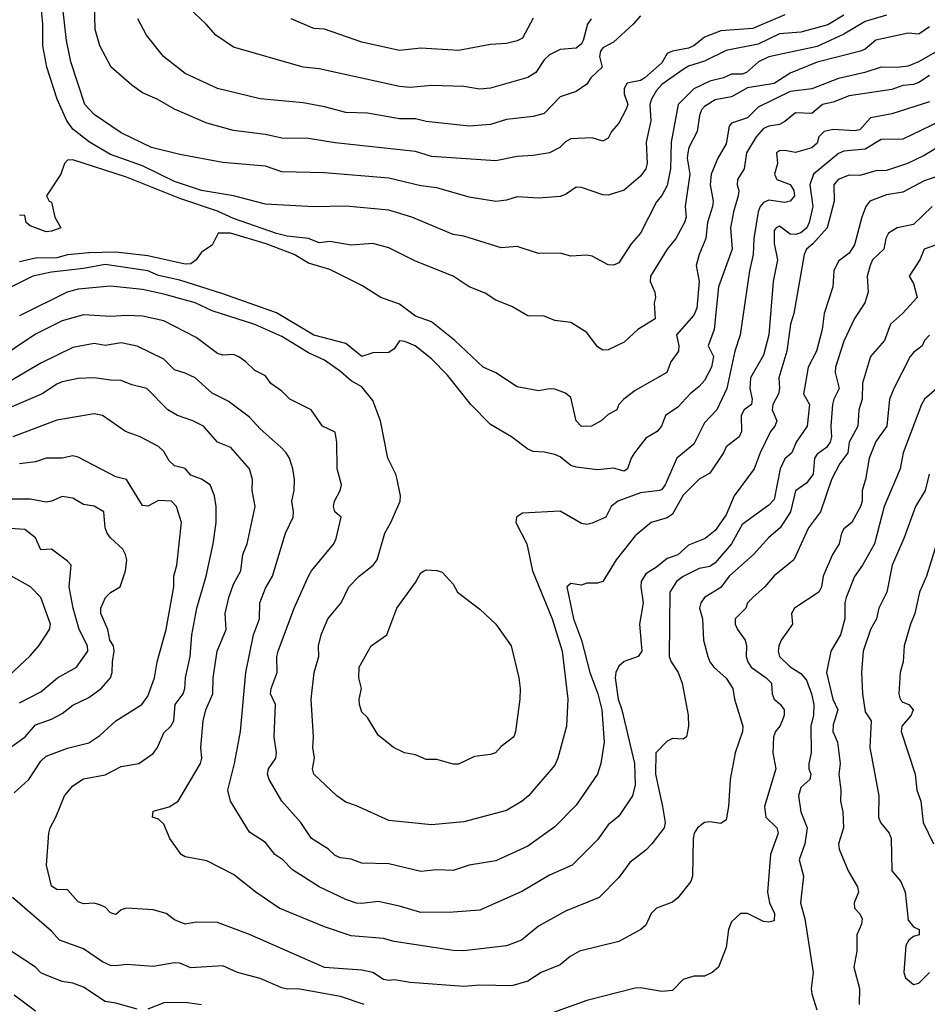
# Model space of a CAD drawing. Header units: metres. Extents: x -46681 to -43747, y -240911 to -237677.
# Tile 72 of 256: x -46290 to -46205, y -240206 to -240115. Entities that reach past the tile are written whole.
import ezdxf

# ---------------------------------------------------------------- set-up
doc = ezdxf.new("R2010")
doc.units = ezdxf.units.M
doc.layers.add('CONTOUR_INDEX', color=1, linetype='Continuous')
doc.layers.add('CONTOUR_INTER', color=3, linetype='Continuous')

msp = doc.modelspace()

# ---------------------------------------------------------------- linework, layer by layer
at = {"layer": 'CONTOUR_INDEX'}
for points, elevation in [([(-46218.095, -240114.133), (-46221.095, -240115.428), (-46224.095, -240115.645), (-46225.595, -240116.209), (-46226.595, -240117.032), (-46227.095, -240117.26), (-46228.595, -240117.529), (-46229.095, -240117.736), (-46229.595, -240118.614), (-46231.174, -240120.02), (-46231.595, -240120.275), (-46232.826, -240120.52), (-46233.11, -240121.02), (-46233.114, -240121.52), (-46232.763, -240122.52), (-46232.949, -240123.02), (-46233.595, -240124.237), (-46234.283, -240125.02), (-46234.595, -240125.654), (-46235.095, -240125.938), (-46236.095, -240125.615), (-46238.095, -240125.719), (-46238.595, -240126), (-46239.111, -240126.52), (-46240.095, -240127.02), (-46241.595, -240127.282), (-46243.095, -240127.373), (-46245.095, -240127.778), (-46251.095, -240127.349), (-46252.595, -240126.887), (-46260.095, -240126.085), (-46262.595, -240125.671), (-46265.095, -240125.65), (-46266.595, -240125.312), (-46269.595, -240124.949), (-46272.095, -240124.252), (-46275.095, -240122.946), (-46276.719, -240122.02), (-46278.095, -240121.415), (-46279.095, -240120.717), (-46281.007, -240119.02), (-46282.085, -240117.02), (-46282.504, -240115.52), (-46282.589, -240113.02)], 150), ([(-46204.595, -240119.793), (-46205.595, -240120.454), (-46206.095, -240120.636), (-46207.095, -240120.74), (-46208.095, -240121.098), (-46212.095, -240121.694), (-46213.595, -240122.275), (-46214.595, -240122.513), (-46215.595, -240123.342), (-46217.095, -240123.289), (-46218.095, -240124.105), (-46218.595, -240124.362), (-46219.595, -240124.519), (-46220.095, -240124.759), (-46220.787, -240125.52), (-46221.679, -240127.02), (-46221.896, -240128.52), (-46222.526, -240129.52), (-46222.552, -240130.02), (-46222.412, -240130.52), (-46222.476, -240131.02), (-46222.913, -240132.52), (-46223.172, -240134.02), (-46223.009, -240136.02), (-46224.29, -240139.52), (-46224.689, -240143.52), (-46225.249, -240145.02), (-46224.766, -240146.02), (-46224.946, -240147.02), (-46225.595, -240148.266), (-46226.095, -240148.839), (-46226.938, -240149.52), (-46228.095, -240150.751), (-46229.247, -240151.52), (-46229.62, -240152.52), (-46230.02, -240153.02), (-46231.095, -240153.642), (-46232.148, -240155.02), (-46232.462, -240155.52), (-46232.811, -240156.52), (-46233.095, -240156.728), (-46234.095, -240156.462), (-46235.595, -240156.591), (-46237.595, -240156.344), (-46238.095, -240156.188), (-46239.095, -240155.381), (-46239.595, -240155.172), (-46240.595, -240154.947), (-46241.595, -240154.898), (-46242.095, -240154.692), (-46243.636, -240153.52), (-46245.595, -240152.372), (-46247.442, -240150.52), (-46249.595, -240147.765), (-46251.095, -240146.257), (-46252.633, -240145.02), (-46253.595, -240144.637), (-46254.095, -240144.57), (-46254.595, -240145.316), (-46255.095, -240145.645), (-46256.595, -240145.672), (-46257.595, -240146.015), (-46259.095, -240144.826), (-46262.095, -240144.048), (-46265.595, -240141.956), (-46270.595, -240140.19), (-46274.595, -240138.903), (-46276.595, -240138.469), (-46277.595, -240138.046), (-46281.595, -240137.433), (-46283.595, -240137.802), (-46286.595, -240138.141), (-46288.329, -240138.52), (-46290.338, -240139.52)], 145), ([(-46204.348, -240132.02), (-46206.095, -240133.694), (-46207.622, -240134.02), (-46208.43, -240134.52), (-46208.682, -240135.02), (-46208.844, -240136.02), (-46209.902, -240137.02), (-46210.119, -240137.52), (-46210.399, -240138.52), (-46210.327, -240140.02), (-46210.645, -240141.02), (-46211.595, -240142.48), (-46212.595, -240144.585), (-46213.361, -240147.02), (-46213.399, -240147.52), (-46213.042, -240149.02), (-46213.536, -240150.02), (-46213.652, -240150.52), (-46213.808, -240152.52), (-46213.741, -240153.52), (-46213.885, -240154.02), (-46214.203, -240154.52), (-46215.095, -240155.157), (-46215.319, -240155.52), (-46215.465, -240157.02), (-46216.095, -240157.85), (-46217.095, -240158.582), (-46217.56, -240160.52), (-46218.555, -240162.02), (-46219.595, -240162.933), (-46221.021, -240164.52), (-46223.29, -240166.52), (-46224.095, -240167.585), (-46225.595, -240168.512), (-46225.95, -240169.02), (-46226.074, -240169.52), (-46225.788, -240170.52), (-46225.685, -240172.52), (-46225.293, -240174.02), (-46225.123, -240174.52), (-46224.748, -240175.02), (-46223.595, -240176.045), (-46222.963, -240177.02), (-46222.796, -240178.02), (-46222.037, -240180.52), (-46222.045, -240181.02), (-46222.727, -240183.02), (-46223.224, -240185.52), (-46223.366, -240188.02), (-46223.595, -240189.29), (-46224.095, -240189.619), (-46225.095, -240189.459), (-46225.595, -240189.531), (-46226.269, -240190.02), (-46226.58, -240190.52), (-46226.665, -240191.02), (-46226.727, -240194.52), (-46226.873, -240195.02), (-46228.095, -240196.559), (-46228.595, -240196.948), (-46230.095, -240197.52), (-46230.595, -240198.008), (-46231.095, -240199.122), (-46231.565, -240199.52), (-46233.595, -240200.639), (-46237.27, -240201.52), (-46238.165, -240202.02), (-46239.095, -240202.801), (-46240.85, -240203.52), (-46242.095, -240204.343), (-46243.595, -240204.755), (-46246.595, -240204.708), (-46248.095, -240204.834), (-46253.095, -240204.448), (-46254.595, -240204.22), (-46255.095, -240204.279), (-46255.595, -240204.174), (-46256.595, -240203.527), (-46257.595, -240203.294), (-46261.095, -240203.051), (-46268.095, -240199.969), (-46271.095, -240198.862), (-46273.095, -240198.814), (-46274.095, -240199.022), (-46275.095, -240198.605), (-46275.9, -240198.02), (-46277.095, -240197.686), (-46279.595, -240197.522), (-46280.095, -240197.689), (-46280.595, -240198.1), (-46281.095, -240197.948), (-46281.595, -240197.417), (-46282.095, -240197.212), (-46282.595, -240197.051), (-46283.595, -240197.112), (-46284.095, -240196.944), (-46285.095, -240195.794), (-46286.095, -240195.766), (-46286.595, -240195.458), (-46287.051, -240193.52), (-46286.841, -240190.52), (-46286.733, -240190.02), (-46286.178, -240189.02), (-46285.383, -240187.02), (-46284.595, -240186.111), (-46283.595, -240185.443), (-46281.595, -240185.086), (-46280.095, -240184.301), (-46278.424, -240184.02), (-46277.095, -240183.084), (-46276.708, -240182.52), (-46276.095, -240181.166), (-46275.437, -240180.52), (-46275.171, -240180.02), (-46275.034, -240178.52), (-46274.298, -240177.52), (-46274.151, -240177.02), (-46274.091, -240176.02), (-46273.658, -240174.02), (-46273.477, -240172.02), (-46273.009, -240169.52), (-46272.159, -240166.52), (-46271.482, -240163.52), (-46271.205, -240161.52), (-46271.22, -240160.02), (-46271.372, -240159.02), (-46271.767, -240158.02), (-46272.595, -240157.484), (-46273.595, -240157.102), (-46274.095, -240156.494), (-46275.095, -240156.238), (-46275.595, -240155.759), (-46276.095, -240154.91), (-46276.595, -240154.42), (-46278.304, -240153.52), (-46279.675, -240153.02), (-46281.816, -240151.52), (-46282.595, -240151.394), (-46286.095, -240151.963), (-46290.198, -240153.52)], 140), ([(-46203.635, -240162.52), (-46204.877, -240166.52), (-46205.516, -240168.02), (-46205.953, -240170.02), (-46206.373, -240171.02), (-46206.945, -240173.02), (-46207.039, -240174.52), (-46207.327, -240175.52), (-46207.452, -240177.52), (-46207.339, -240178.02), (-46207.095, -240178.307), (-46206.509, -240178.52), (-46206.103, -240179.02), (-46206.305, -240179.52), (-46207.187, -240180.52), (-46207.235, -240181.02), (-46205.944, -240185.02), (-46205.762, -240186.52), (-46205.409, -240187.52), (-46205.178, -240189.52), (-46204.225, -240191.52)], 135), ([(-46251.788, -240166.02), (-46251.595, -240165.925), (-46250.595, -240165.99), (-46250.095, -240166.166), (-46249.095, -240167.263), (-46248.671, -240168.02), (-46246.595, -240169.608), (-46245.11, -240171.02), (-46243.666, -240173.02), (-46242.943, -240176.02), (-46242.81, -240177.02), (-46242.84, -240178.02), (-46243.252, -240181.02), (-46243.428, -240181.52), (-46244.595, -240182.427), (-46245.14, -240183.02), (-46245.595, -240183.19), (-46247.095, -240183.348), (-46248.595, -240184.076), (-46249.095, -240184.071), (-46250.595, -240183.638), (-46251.595, -240183.639), (-46252.595, -240183.218), (-46253.631, -240183.02), (-46254.643, -240182.52), (-46256.095, -240181.38), (-46257.095, -240179.725), (-46257.595, -240179.213), (-46257.822, -240178.52), (-46257.858, -240178.02), (-46257.654, -240177.02), (-46257.888, -240176.02), (-46257.861, -240175.02), (-46256.746, -240173.02), (-46255.266, -240172.02), (-46254.337, -240169.52), (-46252.595, -240167.118), (-46252.095, -240166.224), (-46251.788, -240166.02)], 145)]:
    msp.add_lwpolyline(points, dxfattribs=dict(at, elevation=elevation))
at = {"layer": 'CONTOUR_INTER'}
for points, elevation in [([(-46208.595, -240114.18), (-46210.595, -240114.752), (-46212.595, -240115.94), (-46215.095, -240117.085), (-46219.595, -240118.063), (-46220.566, -240118.52), (-46221.694, -240119.52), (-46222.095, -240119.682), (-46223.095, -240119.682), (-46223.834, -240120.02), (-46225.095, -240120.328), (-46226.595, -240121.049), (-46228.054, -240122.52), (-46228.706, -240126.02), (-46228.794, -240128.52), (-46229.095, -240130.065), (-46229.595, -240130.998), (-46230.095, -240131.591), (-46231.595, -240134.502), (-46232.448, -240135.52), (-46233.595, -240137.289), (-46234.095, -240137.497), (-46234.595, -240137.48), (-46236.095, -240136.677), (-46236.595, -240136.574), (-46238.095, -240136.678), (-46239.095, -240136.372), (-46241.095, -240136.412), (-46243.095, -240135.759), (-46244.595, -240135.871), (-46248.095, -240134.801), (-46249.095, -240134.635), (-46252.939, -240133.02), (-46255.095, -240132.372), (-46259.095, -240132.001), (-46262.095, -240132.06), (-46266.595, -240131.808), (-46269.595, -240131.043), (-46272.595, -240130.522), (-46275.095, -240129.684), (-46278.095, -240128.23), (-46281.095, -240127.16), (-46283.05, -240126.02), (-46284.595, -240124.824), (-46285.155, -240124.02), (-46286.059, -240122.02), (-46287.019, -240119.02), (-46287.405, -240117.02), (-46287.418, -240115.02), (-46287.599, -240113.02)], 148), ([(-46212.595, -240114.156), (-46214.095, -240115.074), (-46216.595, -240115.762), (-46218.595, -240115.925), (-46220.595, -240116.886), (-46223.595, -240117.47), (-46225.595, -240118.471), (-46227.095, -240118.932), (-46227.595, -240119.237), (-46229.595, -240120.64), (-46230.095, -240121.192), (-46230.567, -240122.02), (-46230.724, -240122.52), (-46230.618, -240124.02), (-46231.06, -240126.02), (-46230.973, -240128.02), (-46231.086, -240128.52), (-46231.595, -240129.182), (-46233.095, -240130.501), (-46234.595, -240130.972), (-46235.095, -240130.938), (-46237.095, -240130.254), (-46237.595, -240130.221), (-46238.595, -240130.918), (-46239.095, -240131.102), (-46241.095, -240131.246), (-46243.095, -240131.13), (-46244.095, -240131.444), (-46245.095, -240131.557), (-46247.595, -240131.158), (-46250.595, -240130.277), (-46252.095, -240130.091), (-46255.095, -240129.372), (-46261.095, -240128.885), (-46265.095, -240128.783), (-46266.595, -240128.272), (-46270.595, -240127.925), (-46274.595, -240127.18), (-46277.269, -240126.52), (-46280.095, -240125.156), (-46282.595, -240123.453), (-46283.481, -240122.52), (-46284.777, -240118.52), (-46285.208, -240116.52), (-46285.541, -240113.52)], 149), ([(-46236.194, -240114.52), (-46236.521, -240115.02), (-46236.925, -240116.52), (-46237.095, -240116.84), (-46237.595, -240117.25), (-46239.095, -240117.381), (-46240.095, -240117.872), (-46240.595, -240118.334), (-46241.353, -240119.52), (-46242.095, -240119.981), (-46245.595, -240120.987), (-46246.595, -240121.066), (-46248.095, -240120.829), (-46251.095, -240120.724), (-46253.095, -240120.91), (-46254.095, -240120.822), (-46261.595, -240119.166), (-46263.095, -240119.01), (-46269.595, -240117.144), (-46271.258, -240116.02), (-46272.137, -240115.02), (-46273.741, -240113.52)], 152), ([(-46231.595, -240114.218), (-46232.281, -240115.02), (-46234.095, -240116.677), (-46235.095, -240117.217), (-46235.313, -240117.52), (-46235.416, -240118.02), (-46235.17, -240119.02), (-46236.211, -240120.02), (-46236.595, -240120.612), (-46237.595, -240121.306), (-46239.095, -240121.804), (-46240.595, -240123.332), (-46241.595, -240123.641), (-46244.095, -240123.896), (-46245.595, -240124.383), (-46247.595, -240124.523), (-46251.595, -240124.106), (-46252.595, -240123.849), (-46254.095, -240123.832), (-46257.095, -240123.314), (-46259.095, -240123.26), (-46261.095, -240122.726), (-46263.095, -240122.365), (-46267.095, -240121.968), (-46271.095, -240121.015), (-46274.095, -240119.618), (-46276.134, -240118.02), (-46277.722, -240116.02), (-46278.535, -240114.52)], 151), ([(-46241.595, -240114.439), (-46242.595, -240116.313), (-46243.095, -240116.579), (-46244.095, -240116.82), (-46245.595, -240116.92), (-46248.595, -240117.451), (-46252.095, -240117.264), (-46254.095, -240117.475), (-46257.595, -240116.675), (-46261.095, -240115.476), (-46262.095, -240115.414), (-46264.196, -240114.52)], 153), ([(-46204.595, -240115.268), (-46205.595, -240115.936), (-46206.595, -240115.836), (-46209.595, -240116.496), (-46210.595, -240117.333), (-46211.025, -240117.52), (-46215.095, -240118.541), (-46217.595, -240119.597), (-46219.095, -240120.541), (-46221.595, -240120.947), (-46223.095, -240121.801), (-46224.595, -240122.074), (-46225.595, -240122.682), (-46225.89, -240123.02), (-46226.082, -240123.52), (-46226.303, -240125.02), (-46227.057, -240126.52), (-46227.17, -240127.02), (-46227.21, -240127.52), (-46226.976, -240129.02), (-46227.402, -240132.02), (-46227.307, -240133.02), (-46227.463, -240133.52), (-46228.285, -240135.02), (-46229.095, -240136.007), (-46230.644, -240138.52), (-46230.694, -240139.02), (-46230.253, -240140.02), (-46230.185, -240140.52), (-46230.299, -240141.02), (-46230.214, -240142.52), (-46231.84, -240143.52), (-46233.095, -240144.686), (-46234.595, -240145.392), (-46235.095, -240145.428), (-46235.595, -240145.126), (-46236.595, -240143.792), (-46238.095, -240142.855), (-46239.595, -240142.654), (-46240.595, -240142.273), (-46242.095, -240142.226), (-46243.595, -240141.346), (-46245.095, -240140.772), (-46246.095, -240140.116), (-46247.595, -240139.522), (-46249.095, -240138.519), (-46252.595, -240137.136), (-46255.095, -240135.893), (-46256.595, -240135.496), (-46258.595, -240135.626), (-46260.595, -240135.296), (-46261.595, -240135.414), (-46262.595, -240135.002), (-46264.595, -240134.788), (-46265.595, -240134.544), (-46269.595, -240133.135), (-46271.095, -240132.455), (-46274.595, -240131.291), (-46279.595, -240129.293), (-46284.595, -240127.658), (-46285.095, -240127.695), (-46285.392, -240128.02), (-46285.714, -240129.02), (-46287.05, -240131.02), (-46286.808, -240131.52), (-46286.595, -240131.619), (-46286.273, -240133.02), (-46285.719, -240134.02), (-46286.595, -240134.344), (-46287.095, -240134.386), (-46288.595, -240133.831), (-46288.964, -240133.52), (-46289.095, -240132.875), (-46289.595, -240132.835)], 147), ([(-46203.095, -240117.107), (-46205.63, -240118.52), (-46206.595, -240118.93), (-46207.595, -240119.067), (-46209.095, -240119.024), (-46210.624, -240119.52), (-46213.095, -240120.088), (-46215.595, -240121.035), (-46217.595, -240121.294), (-46220.595, -240122.753), (-46221.595, -240123.741), (-46223.095, -240124.257), (-46223.288, -240124.52), (-46223.595, -240126.167), (-46224.374, -240127.52), (-46224.982, -240129.02), (-46225.065, -240130.02), (-46224.787, -240131.52), (-46224.866, -240132.02), (-46225.321, -240133.52), (-46225.47, -240135.02), (-46226.117, -240136.52), (-46226.376, -240137.52), (-46226.101, -240139.02), (-46226.332, -240141.52), (-46226.595, -240142.165), (-46228.211, -240144.02), (-46228.004, -240145.02), (-46228.042, -240145.52), (-46228.741, -240146.52), (-46229.125, -240147.52), (-46232.095, -240149.205), (-46233.149, -240150.02), (-46233.603, -240150.52), (-46233.785, -240151.02), (-46234.595, -240151.43), (-46235.246, -240152.02), (-46236.149, -240152.52), (-46237.095, -240152.553), (-46237.589, -240152.02), (-46238.095, -240149.852), (-46238.595, -240149.456), (-46239.595, -240149.087), (-46240.095, -240149.049), (-46241.095, -240149.226), (-46243.095, -240148.874), (-46245.095, -240147.567), (-46246.284, -240147.02), (-46248.939, -240144.52), (-46251.095, -240142.786), (-46252.595, -240142.263), (-46254.095, -240141.157), (-46255.846, -240140.52), (-46257.595, -240139.411), (-46260.595, -240137.9), (-46262.595, -240137.321), (-46263.942, -240136.52), (-46266.533, -240135.52), (-46269.885, -240134.52), (-46271.013, -240134.52), (-46271.595, -240135.65), (-46272.595, -240136.278), (-46273.087, -240137.02), (-46273.595, -240137.366), (-46274.095, -240137.415), (-46277.595, -240136.635), (-46280.595, -240136.29), (-46283.095, -240136.354), (-46285.095, -240136.551), (-46286.095, -240136.806), (-46288.095, -240136.848), (-46289.595, -240137.18)], 146), ([(-46204.595, -240122.254), (-46208.095, -240123.369), (-46210.095, -240123.745), (-46211.095, -240124.864), (-46211.595, -240124.963), (-46213.595, -240124.835), (-46214.435, -240125.02), (-46214.919, -240125.52), (-46215.095, -240126.116), (-46215.595, -240126.56), (-46217.095, -240126.981), (-46218.095, -240126.785), (-46218.595, -240126.831), (-46218.872, -240127.02), (-46218.793, -240128.02), (-46219.078, -240129.02), (-46218.866, -240129.52), (-46217.595, -240129.977), (-46217.266, -240130.52), (-46217.189, -240131.02), (-46217.601, -240131.52), (-46218.095, -240131.665), (-46219.595, -240131.436), (-46220.095, -240131.651), (-46220.408, -240132.02), (-46220.597, -240132.52), (-46221.007, -240135.02), (-46221.054, -240136.52), (-46221.39, -240138.02), (-46222.291, -240144.02), (-46222.773, -240145.52), (-46223.533, -240149.02), (-46224.441, -240151.02), (-46225.595, -240152.211), (-46226.595, -240154.226), (-46228.183, -240155.52), (-46229.29, -240158.02), (-46229.595, -240158.442), (-46229.815, -240158.52), (-46231.595, -240158.759), (-46233.713, -240159.52), (-46234.322, -240160.02), (-46234.813, -240161.02), (-46236.095, -240161.595), (-46236.595, -240161.694), (-46237.095, -240161.631), (-46239.095, -240160.463), (-46242.595, -240160.638), (-46243.18, -240161.02), (-46243.229, -240161.52), (-46242.208, -240163.52), (-46241.664, -240166.02), (-46239.827, -240170.52), (-46238.898, -240173.52), (-46238.377, -240178.02), (-46238.481, -240180.52), (-46239.309, -240183.52), (-46239.595, -240184.168), (-46242.047, -240187.02), (-46242.646, -240187.52), (-46244.095, -240188.401), (-46248.095, -240189.464), (-46251.095, -240189.733), (-46255.095, -240189.348), (-46258.095, -240187.959), (-46259.095, -240187.64), (-46259.93, -240187.02), (-46262.104, -240185.02), (-46262.209, -240184.52), (-46262.033, -240183.52), (-46262.194, -240182.52), (-46262.13, -240181.52), (-46262.34, -240178.02), (-46262.052, -240175.52), (-46261.64, -240174.02), (-46261.665, -240173.02), (-46261.397, -240172.02), (-46260.801, -240170.52), (-46259.55, -240169.02), (-46258.812, -240167.52), (-46257.869, -240166.52), (-46256.549, -240165.52), (-46256.186, -240165.02), (-46255.47, -240162.52), (-46254.892, -240161.52), (-46254.029, -240159.52), (-46253.996, -240159.02), (-46254.305, -240157.52), (-46254.432, -240157.02), (-46255.18, -240155.52), (-46255.853, -240152.02), (-46256.595, -240150.126), (-46257.595, -240148.856), (-46258.595, -240148.31), (-46259.595, -240147.423), (-46261.095, -240146.365), (-46262.595, -240145.688), (-46265.095, -240144.17), (-46267.595, -240143.032), (-46271.595, -240141.757), (-46273.165, -240141.02), (-46276.095, -240140.207), (-46278.095, -240139.771), (-46281.095, -240139.47), (-46284.095, -240139.739), (-46285.118, -240140.02), (-46289.595, -240142.225)], 144), ([(-46203.595, -240124.053), (-46207.095, -240125.75), (-46209.095, -240125.787), (-46210.595, -240126.662), (-46212.595, -240126.874), (-46213.095, -240127.069), (-46215.433, -240129.02), (-46215.754, -240130.02), (-46215.492, -240132.02), (-46215.818, -240133.52), (-46216.059, -240134.02), (-46216.595, -240134.484), (-46217.095, -240134.656), (-46217.595, -240134.604), (-46218.595, -240133.864), (-46218.921, -240134.02), (-46219.095, -240134.282), (-46219.095, -240135.495), (-46218.792, -240137.02), (-46219.187, -240139.02), (-46219.595, -240144.011), (-46220.095, -240145.897), (-46221.3, -240148.02), (-46221.381, -240149.02), (-46221.16, -240150.02), (-46221.224, -240150.52), (-46221.9, -240151.02), (-46222.188, -240151.52), (-46222.16, -240153.02), (-46222.382, -240153.52), (-46223.595, -240154.454), (-46223.842, -240155.02), (-46225.095, -240156.929), (-46226.095, -240157.482), (-46227.595, -240158.968), (-46228.595, -240160.75), (-46229.095, -240161.084), (-46230.591, -240161.52), (-46232.095, -240162.761), (-46233.871, -240165.02), (-46235.095, -240167.015), (-46235.595, -240167.176), (-46236.595, -240167.176), (-46237.095, -240167.362), (-46238.095, -240167.217), (-46238.475, -240167.52), (-46237.842, -240170.52), (-46237.092, -240172.52), (-46236.33, -240175.52), (-46235.557, -240177.52), (-46235.192, -240179.02), (-46234.983, -240182.02), (-46235.28, -240184.02), (-46235.589, -240185.02), (-46237.595, -240187.912), (-46239.595, -240189.939), (-46242.095, -240191.742), (-46245.095, -240193.098), (-46247.595, -240193.5), (-46249.095, -240193.99), (-46250.595, -240193.94), (-46252.095, -240194.108), (-46255.095, -240193.384), (-46257.595, -240193.328), (-46258.595, -240192.961), (-46259.595, -240192.832), (-46260.095, -240192.619), (-46260.719, -240192.02), (-46262.315, -240191.02), (-46263.292, -240189.52), (-46265.095, -240187.543), (-46266.253, -240185.52), (-46266.412, -240185.02), (-46266.312, -240184.52), (-46265.648, -240183.52), (-46265.569, -240183.02), (-46265.804, -240181.52), (-46265.688, -240178.52), (-46266.133, -240177.52), (-46266.079, -240177.02), (-46265.531, -240175.52), (-46265.563, -240174.02), (-46265.433, -240173.52), (-46263.916, -240169.52), (-46262.587, -240166.52), (-46262.306, -240166.02), (-46260.226, -240163.52), (-46260.006, -240163.02), (-46259.547, -240161.02), (-46260.117, -240160.52), (-46260.263, -240160.02), (-46260.165, -240159.52), (-46259.63, -240158.52), (-46259.498, -240158.02), (-46259.921, -240156.52), (-46259.956, -240154.02), (-46260.095, -240153.104), (-46261.288, -240152.52), (-46262.332, -240151.02), (-46264.321, -240150.02), (-46265.095, -240149.253), (-46266.095, -240148.562), (-46266.595, -240147.824), (-46267.595, -240147.336), (-46268.436, -240146.52), (-46269.095, -240146.073), (-46269.595, -240145.836), (-46270.595, -240145.906), (-46271.095, -240145.751), (-46273.095, -240144.27), (-46276.095, -240142.696), (-46278.095, -240142.256), (-46279.595, -240142.19), (-46281.095, -240142.287), (-46283.595, -240142.134), (-46285.595, -240142.711), (-46288.095, -240143.959), (-46292.095, -240146.629)], 143), ([(-46202.595, -240125.761), (-46205.095, -240127.26), (-46206.657, -240128.02), (-46208.595, -240128.664), (-46209.595, -240128.683), (-46211.095, -240129.135), (-46212.095, -240129.098), (-46213.134, -240129.52), (-46213.542, -240130.02), (-46213.483, -240131.52), (-46214.14, -240134.02), (-46215.474, -240135.52), (-46216.087, -240136.02), (-46216.294, -240136.52), (-46217.265, -240142.02), (-46217.579, -240143.02), (-46217.91, -240145.52), (-46218.659, -240148.02), (-46218.6, -240149.02), (-46218.706, -240149.52), (-46219.231, -240150.52), (-46219.277, -240151.02), (-46218.862, -240152.02), (-46219.023, -240152.52), (-46219.436, -240153.02), (-46220.41, -240155.02), (-46220.958, -240156.52), (-46222.825, -240159.02), (-46223.595, -240160.818), (-46224.595, -240162.256), (-46225.544, -240163.02), (-46227.095, -240163.635), (-46228.095, -240164.542), (-46229.095, -240164.881), (-46230.095, -240165.704), (-46231.095, -240166.303), (-46231.513, -240167.02), (-46231.562, -240167.52), (-46231.334, -240169.02), (-46231.673, -240171.02), (-46231.47, -240173.52), (-46231.801, -240174.02), (-46233.095, -240174.5), (-46233.595, -240174.924), (-46233.899, -240175.52), (-46233.939, -240176.02), (-46233.684, -240178.02), (-46233.322, -240179.02), (-46232.13, -240184.02), (-46232.085, -240186.02), (-46232.323, -240187.02), (-46233.595, -240188.94), (-46234.595, -240189.752), (-46235.595, -240191.14), (-46237.954, -240193.52), (-46240.095, -240194.441), (-46242.595, -240195.924), (-46246.595, -240197.705), (-46249.095, -240197.905), (-46252.095, -240197.93), (-46254.095, -240197.322), (-46256.095, -240196.89), (-46257.595, -240197.089), (-46258.095, -240197.052), (-46259.095, -240196.716), (-46261.595, -240195.519), (-46264.095, -240193.927), (-46265.004, -240193.02), (-46265.723, -240192.52), (-46266.595, -240191.398), (-46268.095, -240190.441), (-46269.871, -240187.52), (-46270.133, -240186.52), (-46269.506, -240184.02), (-46268.951, -240181.02), (-46268.437, -240175.52), (-46267.727, -240172.02), (-46267.176, -240170.52), (-46267.148, -240169.02), (-46266.595, -240167.654), (-46265.95, -240166.52), (-46264.731, -240162.52), (-46264.024, -240161.02), (-46263.993, -240160.52), (-46264.134, -240159.52), (-46263.937, -240158.52), (-46263.914, -240157.52), (-46264.061, -240156.52), (-46264.38, -240155.52), (-46264.662, -240155.02), (-46265.145, -240154.52), (-46267.095, -240152.782), (-46268.095, -240151.699), (-46270.095, -240150.186), (-46271.595, -240149.462), (-46273.163, -240148.02), (-46274.095, -240147.58), (-46275.095, -240147.285), (-46276.095, -240146.267), (-46278.595, -240145.049), (-46280.095, -240144.739), (-46281.595, -240145.001), (-46282.595, -240144.816), (-46284.595, -240145.2), (-46287.595, -240146.645), (-46290.595, -240148.423)], 142), ([(-46203.095, -240128.974), (-46205.095, -240129.621), (-46207.095, -240130.675), (-46208.595, -240130.945), (-46210.157, -240131.52), (-46210.531, -240132.02), (-46210.909, -240133.02), (-46211.595, -240135.604), (-46212.095, -240136.394), (-46213.095, -240137.132), (-46213.533, -240138.02), (-46213.631, -240139.52), (-46214.442, -240142.02), (-46214.623, -240143.52), (-46215.14, -240145.52), (-46215.911, -240147.02), (-46216.281, -240149.02), (-46216.355, -240149.52), (-46215.785, -240150.52), (-46216.01, -240152.52), (-46217.037, -240154.02), (-46217.446, -240155.02), (-46218.095, -240155.59), (-46218.545, -240156.52), (-46219.095, -240159.382), (-46219.595, -240159.902), (-46222.095, -240161.697), (-46223.083, -240163.52), (-46224.595, -240165.286), (-46225.095, -240165.633), (-46226.095, -240165.831), (-46227.595, -240166.555), (-46228.226, -240167.02), (-46228.848, -240168.02), (-46228.9, -240174.02), (-46228.732, -240174.52), (-46228.064, -240175.52), (-46227.678, -240176.52), (-46227.147, -240179.52), (-46227.113, -240180.52), (-46227.277, -240181.52), (-46227.595, -240181.759), (-46228.595, -240181.676), (-46229.095, -240181.919), (-46230.142, -240183.02), (-46230.17, -240185.02), (-46229.525, -240188.02), (-46229.291, -240189.52), (-46229.387, -240190.02), (-46230.52, -240191.52), (-46231.095, -240192.118), (-46232.595, -240193.249), (-46233.595, -240194.646), (-46235.429, -240196.52), (-46238.595, -240197.815), (-46241.095, -240199.215), (-46242.687, -240200.52), (-46244.095, -240201.041), (-46248.095, -240201.516), (-46249.095, -240201.473), (-46254.595, -240200.644), (-46255.595, -240200.341), (-46258.595, -240200.1), (-46261.095, -240199.259), (-46265.319, -240197.52), (-46267.496, -240196.02), (-46269.595, -240194.366), (-46272.095, -240193.112), (-46274.095, -240192.738), (-46274.488, -240192.52), (-46275.534, -240191.02), (-46276.095, -240189.674), (-46276.595, -240189.221), (-46277.165, -240189.02), (-46277.095, -240188.478), (-46275.595, -240188.075), (-46274.755, -240187.52), (-46272.686, -240184.02), (-46272.565, -240183.52), (-46272.637, -240182.52), (-46272.442, -240180.02), (-46272.167, -240179.02), (-46271.516, -240177.52), (-46271.51, -240176.02), (-46271.124, -240173.52), (-46270.277, -240171.52), (-46270.368, -240170.02), (-46270.017, -240168.52), (-46269.595, -240167.275), (-46268.901, -240166.02), (-46268.738, -240164.52), (-46268.334, -240163.52), (-46267.57, -240160.02), (-46267.856, -240158.52), (-46267.81, -240157.52), (-46268.11, -240156.52), (-46269.831, -240154.52), (-46271.095, -240154.017), (-46272.397, -240152.52), (-46273.397, -240152.02), (-46274.825, -240151.52), (-46275.731, -240151.02), (-46277.682, -240149.02), (-46279.095, -240148.67), (-46280.095, -240148.269), (-46281.095, -240148.247), (-46282.595, -240148.008), (-46284.095, -240148.077), (-46285.595, -240148.407), (-46286.095, -240148.595), (-46287.478, -240149.52), (-46294.095, -240152.343)], 141), ([(-46203.595, -240135.472), (-46205.105, -240136.02), (-46205.493, -240137.02), (-46206.501, -240138.52), (-46206.095, -240139.201), (-46205.755, -240140.52), (-46207.123, -240142.02), (-46208.236, -240143.02), (-46208.81, -240144.52), (-46210.113, -240146.02), (-46210.835, -240148.52), (-46210.877, -240150.02), (-46211.207, -240151.02), (-46211.277, -240152.52), (-46212.094, -240154.02), (-46212.212, -240155.02), (-46212.954, -240156.02), (-46213.742, -240157.52), (-46214.788, -240160.52), (-46215.905, -240162.02), (-46217.261, -240165.02), (-46219.095, -240166.507), (-46219.966, -240167.52), (-46221.107, -240168.52), (-46221.588, -240169.02), (-46221.742, -240169.52), (-46222.727, -240170.52), (-46222.753, -240171.02), (-46222.529, -240171.52), (-46221.813, -240172.52), (-46221.682, -240173.02), (-46221.727, -240174.02), (-46221.554, -240174.52), (-46221.247, -240175.02), (-46219.841, -240176.02), (-46219.341, -240176.52), (-46219.274, -240177.52), (-46219.108, -240178.02), (-46218.503, -240178.52), (-46218.179, -240179.02), (-46218.171, -240179.52), (-46218.351, -240180.02), (-46218.56, -240180.52), (-46218.985, -240181.02), (-46219.157, -240181.52), (-46219.21, -240183.02), (-46218.942, -240184.52), (-46220.002, -240188.02), (-46219.891, -240189.02), (-46218.842, -240190.02), (-46218.727, -240190.52), (-46219.433, -240192.52), (-46219.716, -240196.02), (-46219.529, -240197.02), (-46219.063, -240198.02), (-46219.095, -240198.708), (-46219.595, -240198.839), (-46220.095, -240198.777), (-46221.595, -240198.009), (-46222.244, -240198.02), (-46223.095, -240198.805), (-46223.352, -240199.52), (-46223.595, -240201.195), (-46224.309, -240203.02), (-46224.893, -240203.52), (-46225.595, -240203.856), (-46226.595, -240203.861), (-46227.595, -240204.178), (-46228.595, -240205.211), (-46229.595, -240205.301), (-46231.595, -240204.945), (-46232.095, -240204.973), (-46236.595, -240206.142), (-46240.595, -240207.583)], 139), ([(-46204.595, -240144.045), (-46205.056, -240144.52), (-46205.292, -240145.02), (-46206.095, -240145.641), (-46206.394, -240146.02), (-46207.939, -240149.02), (-46208.327, -240150.02), (-46208.568, -240152.52), (-46209.595, -240153.955), (-46210.227, -240155.52), (-46210.564, -240157.52), (-46210.873, -240158.52), (-46210.895, -240159.52), (-46211.037, -240160.02), (-46211.855, -240161.52), (-46212.595, -240162.11), (-46212.799, -240162.52), (-46213.038, -240163.52), (-46213.652, -240164.52), (-46214.538, -240166.52), (-46214.683, -240167.52), (-46214.92, -240168.02), (-46217.208, -240169.52), (-46217.473, -240170.02), (-46217.379, -240171.02), (-46218.454, -240172.52), (-46218.66, -240173.02), (-46218.717, -240173.52), (-46218.588, -240174.02), (-46217.595, -240174.981), (-46216.595, -240175.615), (-46216.095, -240176.236), (-46215.607, -240177.52), (-46215.402, -240178.52), (-46215.417, -240179.52), (-46215.685, -240180.52), (-46215.634, -240183.02), (-46215.866, -240184.02), (-46215.875, -240184.52), (-46215.672, -240185.02), (-46215.759, -240185.52), (-46216.595, -240186.244), (-46216.842, -240187.02), (-46216.597, -240188.52), (-46216.005, -240190.02), (-46216.229, -240191.52), (-46216.751, -240193.02), (-46216.366, -240194.52), (-46216.65, -240197.02), (-46216.249, -240198.52), (-46215.448, -240203.52), (-46215.651, -240205.02), (-46215.577, -240205.52), (-46215.118, -240207.02)], 138), ([(-46203.906, -240149.02), (-46205.073, -240150.02), (-46205.338, -240150.52), (-46207.065, -240155.02), (-46207.336, -240156.52), (-46208.836, -240160.02), (-46209.74, -240163.52), (-46210.853, -240165.52), (-46211.595, -240166.551), (-46212.371, -240168.52), (-46212.496, -240169.02), (-46212.498, -240170.52), (-46212.895, -240172.02), (-46213.794, -240173.52), (-46214.211, -240175.52), (-46213.609, -240178.02), (-46213.168, -240179.02), (-46213.595, -240180.397), (-46213.634, -240181.02), (-46213.189, -240182.02), (-46212.921, -240184.02), (-46213.049, -240185.02), (-46212.883, -240186.52), (-46212.92, -240187.52), (-46212.701, -240188.52), (-46212.63, -240190.02), (-46213.101, -240191.52), (-46213.036, -240192.02), (-46212.189, -240194.02), (-46211.323, -240195.52), (-46211.216, -240196.02), (-46211.628, -240197.02), (-46211.599, -240197.52), (-46211.095, -240198.054), (-46210.875, -240198.52), (-46210.93, -240199.02), (-46211.371, -240200.02), (-46211.394, -240201.52), (-46211.671, -240203.02), (-46211.128, -240205.02), (-46211.166, -240206.52)], 137), ([(-46290.095, -240186.746), (-46288.72, -240185.52), (-46287.595, -240183.812), (-46287.095, -240183.322), (-46285.095, -240182.589), (-46283.095, -240182.089), (-46282.095, -240181.407), (-46280.595, -240180.047), (-46278.146, -240178.52), (-46277.595, -240177.717), (-46276.969, -240176.02), (-46276.735, -240174.52), (-46275.87, -240171.52), (-46275.156, -240167.52), (-46275.175, -240166.52), (-46274.895, -240165.52), (-46274.453, -240161.52), (-46274.932, -240160.02), (-46275.385, -240159.52), (-46276.595, -240159.482), (-46277.595, -240159.994), (-46278.095, -240159.943), (-46279.595, -240157.52), (-46280.595, -240157.255), (-46284.095, -240155.43), (-46284.595, -240155.299), (-46285.595, -240155.533), (-46287.095, -240155.517), (-46288.095, -240155.871), (-46289.595, -240156.057)], 139), ([(-46204.63, -240157.02), (-46204.997, -240158.52), (-46205.892, -240160.02), (-46206.979, -240163.02), (-46208.065, -240165.52), (-46208.579, -240168.02), (-46209.321, -240169.52), (-46209.556, -240170.52), (-46210.113, -240171.52), (-46210.798, -240173.52), (-46210.938, -240175.52), (-46210.843, -240177.52), (-46210.595, -240179.204), (-46210.055, -240180.02), (-46210.151, -240182.52), (-46209.309, -240187.02), (-46209.353, -240189.02), (-46209.176, -240189.52), (-46208.363, -240190.52), (-46208.165, -240191.02), (-46208.109, -240194.02), (-46207.278, -240195.02), (-46206.875, -240196.02), (-46206.595, -240198.637), (-46206.095, -240199.259), (-46205.569, -240199.52), (-46205.564, -240200.02), (-46206.095, -240200.153), (-46206.534, -240200.52), (-46206.804, -240201.02), (-46206.987, -240203.52), (-46206.834, -240204.02), (-46206.095, -240204.653), (-46205.595, -240204.523), (-46204.597, -240203.52)], 136), ([(-46290.595, -240182.66), (-46289.056, -240181.52), (-46288.095, -240180.415), (-46286.595, -240179.892), (-46285.595, -240179.337), (-46284.595, -240178.585), (-46283.095, -240177.87), (-46281.949, -240177.02), (-46281.082, -240176.02), (-46280.918, -240175.52), (-46280.905, -240174.52), (-46280.73, -240173.52), (-46280.791, -240173.02), (-46281.131, -240172.52), (-46281.336, -240171.52), (-46281.995, -240170.02), (-46281.991, -240169.52), (-46281.553, -240168.52), (-46281.095, -240168.054), (-46280.195, -240167.52), (-46279.676, -240166.02), (-46279.563, -240165.02), (-46279.668, -240164.52), (-46279.946, -240164.02), (-46281.095, -240162.946), (-46281.392, -240162.52), (-46281.594, -240162.02), (-46281.721, -240160.52), (-46282.595, -240160.003), (-46283.595, -240159.834), (-46284.595, -240159.257), (-46285.595, -240159.098), (-46286.595, -240159.546), (-46287.095, -240159.635), (-46288.595, -240159.344), (-46292.595, -240159.341)], 138), ([(-46289.595, -240178.369), (-46287.595, -240177.326), (-46286.041, -240176.02), (-46284.262, -240175.02), (-46283.209, -240173.52), (-46283.228, -240173.02), (-46284.004, -240171.52), (-46284.56, -240169.52), (-46284.942, -240167.52), (-46284.755, -240165.52), (-46285.095, -240165.136), (-46286.595, -240163.996), (-46287.595, -240164.064), (-46288.095, -240162.957), (-46289.095, -240162.187), (-46294.095, -240161.846)], 137), ([(-46291.595, -240176.763), (-46288.595, -240173.955), (-46287.778, -240173.02), (-46286.792, -240171.52), (-46286.7, -240171.02), (-46287.595, -240168.52), (-46288.544, -240167.52), (-46290.316, -240166.52)], 136), ([(-46257.389, -240206.52), (-46259.595, -240205.763), (-46263.595, -240205.035), (-46264.595, -240205.071), (-46265.095, -240204.962), (-46267.095, -240204.086), (-46269.228, -240203.52), (-46270.595, -240202.896), (-46273.595, -240203.101), (-46274.595, -240202.663), (-46275.095, -240202.619), (-46277.095, -240202.957), (-46279.595, -240202.77), (-46280.595, -240202.909), (-46281.095, -240202.857), (-46281.838, -240202.52), (-46283.595, -240201.331), (-46285.852, -240200.52), (-46286.595, -240199.652), (-46290.23, -240196.52)], 139), ([(-46278.595, -240206.942), (-46280.595, -240206.374), (-46281.595, -240206.236), (-46283.595, -240204.897), (-46284.595, -240204.532), (-46285.595, -240204.372), (-46287.095, -240203.784), (-46287.595, -240203.546), (-46288.098, -240203.02), (-46291.162, -240201.02)], 138), ([(-46288.095, -240207.138), (-46290.095, -240205.651)], 137), ([(-46272.595, -240206.543), (-46274.095, -240206.31), (-46276.095, -240206.365), (-46277.595, -240206.939)], 138)]:
    msp.add_lwpolyline(points, dxfattribs=dict(at, elevation=elevation))

doc.saveas('drawing.dxf')
